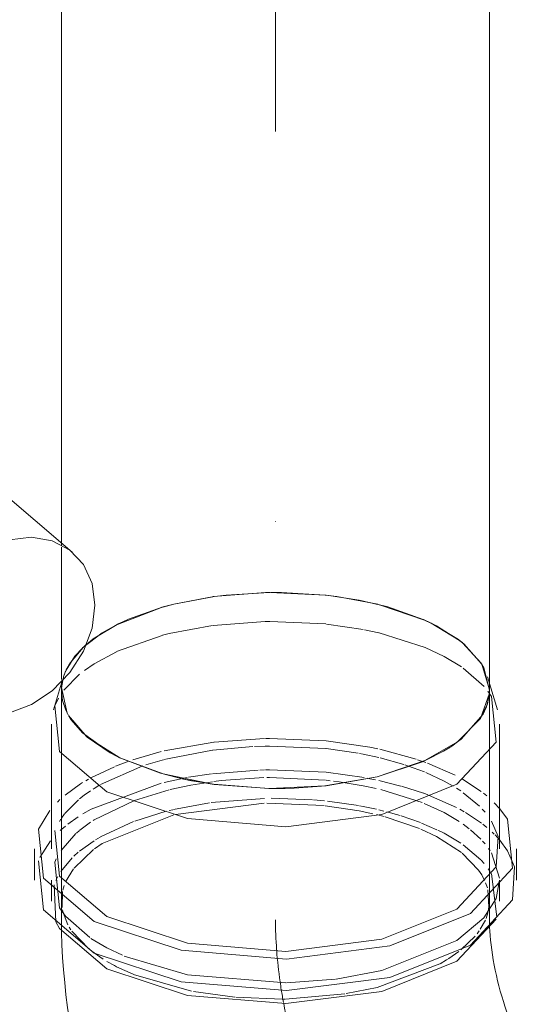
# Model space of a CAD drawing. Header units: millimetres. Extents: x -121 to 34184, y -147 to 33428.
# Tile 95 of 256: x 13710 to 13837, y 22307 to 22560. Entities that reach past the tile are written whole.
import ezdxf

# ---------------------------------------------------------------- set-up
doc = ezdxf.new("R2010")
doc.units = ezdxf.units.MM
doc.linetypes.add('ADSK_Осевая', pattern=[700, 500, -100, 0, -100])
doc.layers.add('P-PIPE-____-CNTR', color=3, linetype='ADSK_Осевая', lineweight=20)
doc.layers.add('P-PIPE-____-OTLN', color=3, linetype='Continuous', lineweight=20)

# ---------------------------------------------------------------- blocks, each defined once
blk = doc.blocks.new('ADSK_ППР_Отвод канализационный_Составной - Отвод раструбный-1566248-_3D_ копия 1')
at = {"layer": 'P-PIPE-____-OTLN', "color": 9}
for p, q in [((11765.35, 22412.09), (11750.97, 22412.79)), ((11726.27, 22409.78), (11723.22, 22408.96)), ((11726.27, 22409.78), (11723.41, 22409.02)), ((11736.56, 22411.73), (11726.27, 22409.78)), ((11736.26, 22411.69), (11726.27, 22409.78)), ((11790.66, 22405.7), (11779.15, 22409.62)), ((11723.1, 22408.93), (11711.76, 22404.59)), ((11805.21, 22394.63), (11800.44, 22399.87)), ((11702.78, 22398.49), (11700.86, 22396.42)), ((11703.66, 22399.29), (11702.99, 22398.68)), ((11807.39, 22387.77), (11805.39, 22394.35)), ((11697.74, 22390.46), (11697.4, 22388.11)), ((11697.9, 22391.02), (11697.41, 22388.34)), ((11807.29, 22386.13), (11807.39, 22387.5)), ((11695.7, 22383.67), (11696.66, 22385.66)), ((11697.67, 22385.07), (11698.5, 22382.59)), ((11807.52, 22386.63), (11807.89, 22386.04)), ((11698.5, 22382.58), (11699.13, 22381.34)), ((11805.74, 22381.5), (11806.14, 22382.29)), ((11699.89, 22380.11), (11702.82, 22376.71)), ((11800.12, 22375.11), (11805.74, 22381.5)), ((11702.82, 22376.71), (11709.86, 22371.65)), ((11797.73, 22373.37), (11800.12, 22375.11)), ((11791.01, 22369.69), (11795.53, 22372)), ((11711.51, 22370.77), (11712.17, 22370.44)), ((11712.17, 22370.44), (11722.8, 22366.39)), ((11778.51, 22365.46), (11791.01, 22369.69)), ((11722.8, 22366.39), (11728.76, 22364.88)), ((11732.62, 22364.12), (11736.42, 22363.52)), ((11765.44, 22363.16), (11778.51, 22365.46)), ((11736.42, 22363.52), (11750.71, 22362.45)), ((11750.71, 22362.45), (11753.53, 22362.44)), ((11757.23, 22362.54), (11765.44, 22363.16)), ((11808.62, 22358.78), (11810.06, 22357.25)), ((11807.89, 22354.03), (11809.59, 22350.09)), ((11691.83, 22344.77), (11694.59, 22349.05)), ((11808.82, 22350.54), (11809.47, 22349.86)), ((11807.89, 22345.94), (11809.93, 22339.4)), ((11695.94, 22338.8), (11696.45, 22339.86)), ((11807.89, 22340.61), (11809.28, 22329.43)), ((11695.98, 22328.22), (11695.5, 22337.7)), ((11704.65, 22324.17), (11698.45, 22329.67)), ((11796.92, 22318.79), (11796.36, 22318.44)), ((11711.55, 22316.69), (11711.01, 22316.97)), ((11779.75, 22315.69), (11767.96, 22313.53)), ((11767.81, 22313.51), (11755.24, 22312.56)), ((11754.92, 22308.41), (11754.07, 22308.39)), ((11755.87, 22308.43), (11755.05, 22308.41))]:
    blk.add_line(p, q, dxfattribs=at)
at = {"layer": 'P-PIPE-____-OTLN', "color": 10}
for p, q in [((11736.35, 22404.32), (11749.73, 22405.33)), ((11749.86, 22405.34), (11750.84, 22405.35)), ((11750.95, 22405.35), (11765.36, 22404.68)), ((11765.46, 22404.67), (11774.96, 22403.25)), ((11723.38, 22401.77), (11725.03, 22402.2)), ((11725.03, 22402.2), (11736.24, 22404.31)), ((11775.3, 22403.19), (11778.96, 22402.39)), ((11779.04, 22402.37), (11790.84, 22398.62)), ((11711.57, 22397.6), (11723.28, 22401.75)), ((11700.86, 22396.42), (11698.57, 22392.81)), ((11698.46, 22392.55), (11698, 22391.35)), ((11800.66, 22393.38), (11806.01, 22388.63)), ((11698.01, 22387.68), (11702.03, 22391.79)), ((11806.94, 22387.45), (11807.39, 22386.83)), ((11723.82, 22372.12), (11736.57, 22374.36)), ((11736.59, 22374.36), (11749.54, 22375.3)), ((11749.85, 22375.3), (11750.8, 22375.32)), ((11750.84, 22375.32), (11765.4, 22374.67)), ((11715.76, 22369.79), (11722.99, 22371.92)), ((11725.03, 22370.19), (11736.19, 22372.29)), ((11736.27, 22372.3), (11746.53, 22373.22)), ((11746.99, 22373.24), (11749.73, 22373.33)), ((11749.86, 22373.33), (11750.84, 22373.35)), ((11750.87, 22373.35), (11765.36, 22372.68)), ((11765.38, 22372.68), (11773.67, 22371.49)), ((11779.18, 22372.53), (11788.52, 22369.96)), ((11711.31, 22368.15), (11714.7, 22369.43)), ((11719.1, 22368.51), (11723.28, 22369.74)), ((11723.29, 22369.74), (11724, 22369.93)), ((11724.22, 22369.99), (11725.03, 22370.19)), ((11779.27, 22370.31), (11785.38, 22368.6)), ((11788.92, 22369.83), (11789.94, 22369.48)), ((11789.94, 22369.48), (11791, 22369.11)), ((11704.93, 22365.17), (11711.01, 22368.03)), ((11707.46, 22363.49), (11718.34, 22368.26)), ((11736.23, 22366.25), (11747.92, 22367.16)), ((11748.37, 22367.18), (11749.54, 22367.2)), ((11749.86, 22367.21), (11750.84, 22367.23)), ((11750.85, 22367.23), (11765.38, 22366.6)), ((11785.64, 22368.52), (11786.32, 22368.3)), ((11786.32, 22368.3), (11790.67, 22366.69)), ((11791.49, 22368.92), (11798.53, 22365.88)), ((11703.61, 22364.43), (11704.36, 22364.86)), ((11723.78, 22364.03), (11729.65, 22365.25)), ((11730.02, 22365.32), (11735.94, 22366.22)), ((11730.62, 22363.28), (11736.21, 22364.18)), ((11736.57, 22364.23), (11738.47, 22364.46)), ((11738.47, 22364.46), (11749.38, 22365.23)), ((11750.19, 22365.25), (11750.8, 22365.26)), ((11750.81, 22365.26), (11765.24, 22364.58)), ((11765.39, 22366.6), (11775.22, 22365.24)), ((11765.4, 22364.56), (11766.43, 22364.45)), ((11767.26, 22364.35), (11768.72, 22364.17)), ((11778.95, 22364.49), (11784.62, 22363.09)), ((11800.49, 22364.82), (11805.27, 22361.67)), ((11703.24, 22360.74), (11704.87, 22361.89)), ((11705.01, 22357.14), (11722.99, 22363.83)), ((11716.15, 22359.35), (11725.03, 22362.1)), ((11725.3, 22362.17), (11730.61, 22363.28)), ((11779.45, 22362.16), (11790.07, 22358.82)), ((11784.77, 22363.05), (11790.4, 22361.26)), ((11798.88, 22362.55), (11800.02, 22361.82)), ((11696.35, 22358.96), (11697.01, 22359.6)), ((11698.27, 22356.01), (11701.78, 22359.58)), ((11702.03, 22359.79), (11703.24, 22360.74)), ((11705.77, 22354.39), (11716.02, 22359.31)), ((11735.83, 22358.82), (11749.58, 22359.9)), ((11751.28, 22359.93), (11761.88, 22359.57)), ((11762.15, 22359.55), (11765.01, 22359.29)), ((11765.72, 22359.22), (11773.75, 22358.05)), ((11790.53, 22361.22), (11791.55, 22360.84)), ((11791.74, 22360.77), (11798.95, 22357.57)), ((11800.66, 22361.37), (11804.85, 22357.88)), ((11805.85, 22361.22), (11806.7, 22360.53)), ((11702.9, 22355.92), (11704.99, 22357.12)), ((11716.2, 22354.08), (11724.31, 22356.59)), ((11725.03, 22356.77), (11726.01, 22357)), ((11726.18, 22357.04), (11735.42, 22358.76)), ((11726.67, 22355.81), (11749.52, 22358.71)), ((11750.19, 22358.72), (11764.93, 22358.06)), ((11778.96, 22356.96), (11780.25, 22356.64)), ((11799.81, 22357.11), (11800.89, 22356.5)), ((11805.52, 22357.17), (11806.24, 22356.35)), ((11696.85, 22353.98), (11697.24, 22354.59)), ((11697.37, 22354.8), (11698.19, 22355.91)), ((11699.04, 22353.27), (11701.7, 22355.16)), ((11705.53, 22354.23), (11705.75, 22354.37)), ((11778.33, 22355.75), (11780.31, 22355.24)), ((11780.62, 22355.15), (11789.42, 22352.16)), ((11780.98, 22356.45), (11784.4, 22355.48)), ((11784.67, 22355.4), (11789.63, 22353.68)), ((11801.24, 22356.3), (11805.34, 22353.57)), ((11697.09, 22351.63), (11698.44, 22352.79)), ((11701.21, 22350.95), (11701.99, 22351.63)), ((11702.1, 22351.72), (11704.84, 22353.78)), ((11707.46, 22350.06), (11715.88, 22353.96)), ((11789.93, 22353.56), (11793.85, 22351.87)), ((11800.59, 22353.3), (11802.16, 22352.12)), ((11802.49, 22351.86), (11805.16, 22349.42)), ((11805.69, 22353.3), (11806.75, 22352.45)), ((11697.28, 22346.52), (11701.12, 22350.88)), ((11702.03, 22346.36), (11705.75, 22349.04)), ((11706.12, 22349.27), (11707.34, 22349.99)), ((11805.58, 22348.97), (11806.25, 22348.22)), ((11808.06, 22351.28), (11808.63, 22350.73)), ((11809.47, 22349.86), (11810.05, 22349.2)), ((11700.65, 22342.04), (11705.64, 22346.81)), ((11800.66, 22347.95), (11805.17, 22344.12)), ((11807.15, 22347.06), (11807.59, 22346.42)), ((11697.24, 22341.17), (11700.1, 22344.62)), ((11700.6, 22345.1), (11701.71, 22346.09)), ((11800.37, 22345.83), (11804.57, 22341.5)), ((11805.24, 22344.05), (11806.04, 22343.16)), ((11698.44, 22338.46), (11700.48, 22341.83)), ((11804.59, 22341.48), (11805.39, 22340.29)), ((11807.08, 22341.84), (11807.58, 22341.1)), ((11805.39, 22340.29), (11806.14, 22338.87)), ((11697.74, 22336.33), (11698.09, 22337.56)), ((11806.4, 22338.27), (11806.85, 22336.96)), ((11806.98, 22336.46), (11807.26, 22332.03)), ((11697.56, 22331.89), (11697.66, 22335.99)), ((11697.81, 22330.6), (11697.65, 22331.33)), ((11807.26, 22332.03), (11806.99, 22330.56)), ((11699.02, 22327.49), (11697.81, 22330.6)), ((11806.99, 22330.56), (11806.52, 22329.1)), ((11699.78, 22326.21), (11699.39, 22326.83)), ((11806.35, 22328.69), (11805.03, 22326.31)), ((11704.44, 22321.27), (11700.08, 22325.79)), ((11803.72, 22324.58), (11800.05, 22321.02)), ((11804.74, 22325.89), (11804.21, 22325.18)), ((11707.22, 22319.22), (11705.17, 22320.69)), ((11708.11, 22318.64), (11707.22, 22319.22)), ((11799.48, 22320.57), (11796.92, 22318.79)), ((11711.01, 22316.97), (11709.07, 22318.05)), ((11715.84, 22314.77), (11711.55, 22316.69)), ((11794.59, 22317.42), (11778.51, 22311.4)), ((11796.36, 22318.44), (11794.68, 22317.47)), ((11730.83, 22310.4), (11715.93, 22314.73)), ((11778.51, 22311.4), (11770.57, 22309.83)), ((11741.91, 22308.87), (11731.35, 22310.3)), ((11754.07, 22308.39), (11742.18, 22308.84)), ((11770.24, 22309.78), (11755.87, 22308.43))]:
    blk.add_line(p, q, dxfattribs=at)
at = {"layer": 'P-PIPE-____-OTLN', "color": 22}
for p, q in [((11697.68, 22390.31), (11695.34, 22382.63)), ((11809.44, 22382.63), (11806.86, 22391.09)), ((11697.39, 22387.62), (11697.67, 22385.07)), ((11697.39, 22387.62), (11697.39, 22328.77)), ((11697.41, 22388.34), (11698.88, 22381.8)), ((11807.39, 22328.77), (11807.39, 22387.62)), ((11699.39, 22380.89), (11699.89, 22380.11)), ((11694.79, 22378.99), (11694.79, 22346.99)), ((11809.99, 22346.99), (11809.99, 22378.99)), ((11690.49, 22346.99), (11690.49, 22338.9)), ((11814.29, 22338.9), (11814.29, 22346.99)), ((11694.79, 22338.9), (11694.79, 22333.56)), ((11809.99, 22333.56), (11809.99, 22338.9))]:
    blk.add_line(p, q, dxfattribs=at)
at = {"layer": 'P-PIPE-____-OTLN', "color": 9}
for points in [[(11750.83, 22412.79, 0), (11749.85, 22412.77, 0), (11736.38, 22411.71, 0)], [(11750.8, 22412.79, 0), (11739.68, 22412.12, 0), (11736.68, 22411.75, 0)], [(11765.17, 22412.11, 0), (11753.97, 22412.79, 0), (11751.21, 22412.79, 0)], [(11778.66, 22409.74, 0), (11768.14, 22411.74, 0), (11765.28, 22412.1, 0)], [(11779.05, 22409.64, 0), (11773.94, 22410.78, 0), (11765.46, 22412.08, 0)], [(11790.35, 22405.84, 0), (11781.24, 22409.05, 0), (11778.75, 22409.72, 0)], [(11723.3, 22408.99, 0), (11714.63, 22405.93, 0), (11712.22, 22404.82, 0)], [(11711.69, 22404.56, 0), (11707.85, 22402.39, 0), (11702.81, 22398.52, 0)], [(11712.15, 22404.78, 0), (11705.57, 22400.83, 0), (11703.7, 22399.33, 0)], [(11799.45, 22400.64, 0), (11792.38, 22404.91, 0), (11790.41, 22405.81, 0)], [(11800.42, 22399.89, 0), (11793.76, 22404.21, 0), (11790.71, 22405.68, 0)], [(11805.33, 22394.45, 0), (11800.79, 22399.58, 0), (11799.48, 22400.63, 0)], [(11807.39, 22387.7, 0), (11805.9, 22393.44, 0), (11805.33, 22394.44, 0)], [(11810.05, 22349.2, 0), (11812.04, 22346.47, 0), (11813.83, 22342.35, 0)], [(11698.43, 22329.7, 0), (11696.88, 22331.85, 0), (11695.7, 22343.57, 0), (11696.06, 22344.4, 0)], [(11809.94, 22338.88, 0), (11809.08, 22334.22, 0), (11805.93, 22329.24, 0)], [(11805.92, 22329.22, 0), (11799.03, 22323.42, 0), (11779.75, 22315.69, 0)], [(11713.04, 22319.65, 0), (11709.06, 22321.52, 0), (11704.92, 22323.98, 0)], [(11755.04, 22312.55, 0), (11729.82, 22314.63, 0), (11713.54, 22319.44, 0)]]:
    blk.add_polyline3d(points, dxfattribs=at)
at = {"layer": 'P-PIPE-____-OTLN', "color": 10}
for points in [[(11702.99, 22398.68, 0), (11699.69, 22394.83, 0), (11698.63, 22392.93, 0)], [(11703.27, 22392.77, 0), (11705.75, 22394.47, 0), (11711.52, 22397.57, 0)], [(11790.89, 22398.61, 0), (11795.72, 22396.37, 0), (11800.23, 22393.68, 0)], [(11698.56, 22392.8, 0), (11698.26, 22392.08, 0), (11697.91, 22391.09, 0)], [(11765.43, 22374.66, 0), (11776.65, 22373.06, 0), (11778.71, 22372.63, 0)], [(11774, 22371.43, 0), (11774.96, 22371.25, 0), (11778.96, 22370.38, 0)], [(11768.72, 22364.17, 0), (11774.96, 22363.16, 0), (11778.23, 22362.46, 0)], [(11776.04, 22365.09, 0), (11776.65, 22364.97, 0), (11778.1, 22364.67, 0)], [(11791.02, 22366.55, 0), (11795.72, 22364.36, 0), (11798.06, 22363.06, 0)], [(11698.3, 22360.73, 0), (11702.27, 22363.62, 0), (11702.81, 22363.95, 0)], [(11705.52, 22362.32, 0), (11705.75, 22362.46, 0), (11707.02, 22363.23, 0)], [(11765.12, 22358.04, 0), (11773.94, 22356.73, 0), (11777.42, 22355.98, 0)], [(11774, 22358.01, 0), (11774.96, 22357.82, 0), (11778.31, 22357.11, 0)], [(11790.63, 22358.59, 0), (11795.72, 22356.27, 0), (11799.6, 22353.98, 0)], [(11705.84, 22346.97, 0), (11707.85, 22348.34, 0), (11726.27, 22355.72, 0)], [(11789.74, 22352.03, 0), (11793.76, 22350.15, 0), (11800.17, 22345.98, 0)], [(11794.08, 22351.76, 0), (11795.72, 22350.94, 0), (11800.02, 22348.39, 0)]]:
    blk.add_polyline3d(points, dxfattribs=at)
at = {"layer": 'P-PIPE-____-OTLN', "color": 22}
for points in [[(11778.51, 22365.46, 0), (11790.15, 22369.31, 0), (11799.21, 22374.41, 0), (11805.08, 22380.41, 0), (11807.37, 22386.9, 0), (11807.39, 22387.61, 0)], [(11807.89, 22386.04, 0), (11809.08, 22374.31, 0), (11799.03, 22363.52, 0), (11779.75, 22355.79, 0)], [(11806.14, 22382.29, 0), (11806.52, 22383.15, 0), (11807.29, 22386.13, 0)], [(11779.75, 22355.79, 0), (11755.04, 22352.65, 0), (11729.82, 22354.73, 0), (11709.06, 22361.62, 0), (11696.88, 22371.94, 0), (11695.7, 22383.67, 0)], [(11699.2, 22381.21, 0), (11703.99, 22375.66, 0), (11712.4, 22370.33, 0), (11723.53, 22366.18, 0), (11736.64, 22363.49, 0), (11750.81, 22362.45, 0), (11765.09, 22363.12, 0), (11778.51, 22365.46, 0)], [(11795.53, 22372, 0), (11796.92, 22372.84, 0), (11797.14, 22372.98, 0)], [(11709.86, 22371.65, 0), (11711.01, 22371.03, 0), (11711.51, 22370.77, 0)], [(11728.76, 22364.88, 0), (11730.83, 22364.45, 0), (11732.62, 22364.12, 0)], [(11753.53, 22362.44, 0), (11754.92, 22362.46, 0), (11757.23, 22362.54, 0)], [(11781.79, 22322.05, 0), (11755.24, 22318.68, 0), (11728.13, 22320.91, 0), (11705.82, 22328.31, 0), (11692.74, 22339.41, 0), (11691.47, 22352.01, 0), (11694.36, 22356.79, 0)], [(11810.06, 22357.25, 0), (11812.04, 22354.56, 0), (11813.31, 22341.96, 0), (11802.51, 22330.36, 0), (11781.79, 22322.05, 0)], [(11779.75, 22323.78, 0), (11755.04, 22320.64, 0), (11729.82, 22322.72, 0), (11709.06, 22329.61, 0), (11696.88, 22339.94, 0), (11695.7, 22351.66, 0)], [(11809.59, 22350.09, 0), (11809.08, 22342.31, 0), (11799.03, 22331.51, 0), (11779.75, 22323.78, 0)], [(11781.79, 22313.96, 0), (11755.24, 22310.59, 0), (11728.13, 22312.82, 0), (11705.82, 22320.22, 0), (11692.74, 22331.32, 0), (11691.47, 22343.92, 0)], [(11813.83, 22342.35, 0), (11813.31, 22333.87, 0), (11802.51, 22322.27, 0), (11781.79, 22313.96, 0)], [(11697.39, 22328.77, 0), (11697.42, 22325.54, 0), (11697.52, 22322.31, 0), (11697.69, 22319.09, 0), (11697.92, 22315.87, 0), (11698.21, 22312.65, 0), (11698.55, 22309.44, 0), (11698.96, 22306.23, 0), (11699.42, 22303.03, 0), (11699.95, 22299.83, 0), (11700.52, 22296.65, 0), (11701.15, 22293.47, 0), (11701.84, 22290.29, 0), (11702.58, 22287.14, 0), (11703.37, 22283.99, 0), (11704.21, 22280.86, 0), (11705.11, 22277.74, 0), (11706.06, 22274.64, 0), (11707.07, 22271.56, 0), (11708.12, 22268.5, 0), (11708.68, 22266.95, 0)], [(11809.08, 22328.88, 0), (11799.03, 22318.09, 0), (11779.75, 22310.35, 0)], [(11807.39, 22328.77, 0), (11807.4, 22327.85, 0), (11807.43, 22326.86, 0), (11807.48, 22325.8, 0), (11807.56, 22324.68, 0), (11807.67, 22323.51, 0), (11807.8, 22322.3, 0), (11807.96, 22321.05, 0), (11808.14, 22319.77, 0), (11808.36, 22318.46, 0), (11808.6, 22317.13, 0), (11808.86, 22315.79, 0), (11809.15, 22314.44, 0), (11809.47, 22313.1, 0), (11809.81, 22311.75, 0), (11810.17, 22310.42, 0), (11810.55, 22309.1, 0), (11810.95, 22307.8, 0), (11811.36, 22306.53, 0), (11811.79, 22305.29, 0), (11812.01, 22304.67, 0)], [(11779.75, 22310.35, 0), (11755.04, 22307.22, 0), (11729.82, 22309.3, 0), (11709.06, 22316.19, 0), (11696.88, 22326.51, 0), (11695.98, 22328.22, 0)]]:
    blk.add_polyline3d(points, dxfattribs=at)
at = {"layer": 'P-PIPE-____-OTLN', "color": 10}
for start_param, end_param in [(1.041347, 1.187228), (1.189726, 1.33641), (1.33641, 1.372371), (1.372371, 1.430126)]:
    blk.add_ellipse((11779.89, 22305.45), major_axis=(-13.89, 56.2), ratio=0.422254, start_param=start_param, end_param=end_param, dxfattribs=at)
at = {"layer": 'P-PIPE-____-OTLN', "color": 9}
blk.add_ellipse((11779.89, 22305.45), major_axis=(-13.89, 56.2), ratio=0.422254, start_param=1.434775, end_param=1.606352, dxfattribs=at)

msp = doc.modelspace()

# ---------------------------------------------------------------- linework, layer by layer
at = {"layer": 'P-PIPE-____-CNTR', "color": 9}
msp.add_line((13775.41, 27931.81), (13775.41, 22387.62), dxfattribs=at)
msp.add_line((13775.41, 27931.81), (13775.41, 22387.62), dxfattribs=at)
at = {"layer": 'P-PIPE-____-OTLN', "color": 22}
for p, q in [((13720.41, 27956.9), (13720.41, 22424.79)), ((13830.41, 22387.62), (13830.41, 27956.9)), ((13723.18, 22423.16), (13655.09, 22480.91)), ((13720.41, 22390.02), (13720.41, 22387.62)), ((13721.9, 22381.8), (13720.43, 22388.34)), ((13722.89, 22380.14), (13722.22, 22381.21)), ((13727.01, 22375.66), (13722.89, 22380.14)), ((13732.93, 22371.62), (13727.01, 22375.66)), ((13822.23, 22374.41), (13820.73, 22373.35)), ((13820.73, 22373.35), (13818.58, 22372.02)), ((13734.52, 22370.78), (13732.93, 22371.62)), ((13755.6, 22364.13), (13751.83, 22364.87)), ((13780.19, 22362.54), (13776.59, 22362.44))]:
    msp.add_line(p, q, dxfattribs=at)
at = {"layer": 'P-PIPE-____-OTLN', "color": 9}
for p, q in [((13720.41, 22424.38), (13720.41, 22390.43)), ((13746.43, 22409.02), (13749.29, 22409.78)), ((13749.29, 22409.78), (13759.58, 22411.73)), ((13822.46, 22400.65), (13823.81, 22399.58)), ((13823.81, 22399.58), (13828.35, 22394.44)), ((13726.01, 22398.68), (13726.68, 22399.29)), ((13720.43, 22388.34), (13720.92, 22391.02))]:
    msp.add_line(p, q, dxfattribs=at)
at = {"layer": 'P-PIPE-____-OTLN', "color": 10}
msp.add_line((13721.02, 22391.35), (13721.48, 22392.55), dxfattribs=at)
at = {"layer": 'P-PIPE-____-OTLN', "color": 22}
for points in [[(13729.01, 22409.53, 0), (13728.26, 22415.1, 0), (13726.06, 22419.91, 0), (13722.56, 22423.65, 0), (13718.01, 22426.06, 0), (13712.7, 22426.97, 0), (13707.01, 22426.32, 0)], [(13707.01, 22381.87, 0), (13712.7, 22384.03, 0), (13718.01, 22387.56, 0), (13722.56, 22392.22, 0), (13726.06, 22397.69, 0), (13728.26, 22403.59, 0), (13729.01, 22409.53, 0)], [(13830.41, 22387.61, 0), (13830.39, 22386.9, 0), (13829.88, 22384.16, 0)], [(13829.88, 22384.16, 0), (13828.1, 22380.41, 0), (13822.23, 22374.41, 0)], [(13818.58, 22372.02, 0), (13813.17, 22369.31, 0), (13801.53, 22365.46, 0)], [(13751.83, 22364.87, 0), (13746.55, 22366.18, 0), (13735.42, 22370.33, 0), (13734.52, 22370.78, 0)], [(13776.59, 22362.44, 0), (13773.83, 22362.45, 0), (13759.66, 22363.49, 0), (13755.6, 22364.13, 0)], [(13801.53, 22365.46, 0), (13788.11, 22363.12, 0), (13780.19, 22362.54, 0)]]:
    msp.add_polyline3d(points, dxfattribs=at)
at = {"layer": 'P-PIPE-____-OTLN', "color": 9}
for points in [[(13759.7, 22411.75, 0), (13762.7, 22412.12, 0), (13773.82, 22412.79, 0)], [(13774.23, 22412.79, 0), (13776.99, 22412.79, 0), (13788.19, 22412.11, 0)], [(13788.3, 22412.1, 0), (13791.16, 22411.74, 0), (13801.68, 22409.74, 0)], [(13801.77, 22409.72, 0), (13804.26, 22409.05, 0), (13813.37, 22405.84, 0)], [(13735.24, 22404.82, 0), (13737.65, 22405.93, 0), (13746.32, 22408.99, 0)], [(13726.73, 22399.33, 0), (13728.59, 22400.83, 0), (13735.17, 22404.78, 0)], [(13813.43, 22405.81, 0), (13815.4, 22404.91, 0), (13822.44, 22400.67, 0)], [(13828.35, 22394.44, 0), (13828.92, 22393.44, 0), (13830.41, 22387.7, 0)]]:
    msp.add_polyline3d(points, dxfattribs=at)
at = {"layer": 'P-PIPE-____-OTLN', "color": 10}
msp.add_polyline3d([(13721.65, 22392.93, 0), (13722.71, 22394.83, 0), (13726.01, 22398.68, 0)], dxfattribs=at)

# ---------------------------------------------------------------- block references
at = {"layer": 'P-PIPE-____-OTLN', "color": 9}
msp.add_blockref('ADSK_ППР_Отвод канализационный_Составной - Отвод раструбный-1566248-_3D_ копия 1', (2023.02, 0), dxfattribs=at)

doc.saveas('drawing.dxf')
